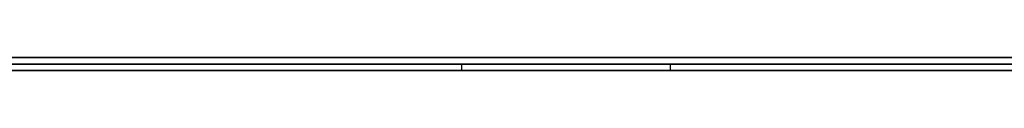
# Model space of a CAD drawing. Extents: x -4.2 to 4.1, y -6.8 to 5.8.
# Tile 28 of 214: x -1.302012 to -1.287098, y -5.0002 to -5. Entities that reach past the tile are written whole.
import ezdxf

# ---------------------------------------------------------------- set-up
doc = ezdxf.new("R2010")
doc.units = 0
doc.layers.get('0').update_dxf_attribs({"linetype": 'CONTINUOUS'})

# ---------------------------------------------------------------- blocks, each defined once
blk = doc.blocks.new('*U1')
at = {"extrusion": (0, -1, 0)}
for p, q in [((4, -5, 3.925), (-4, -5, 3.925)), ((3.5, -5), (-3.5, -5)), ((-1.5315, -5, 3.25), (-1.0315, -5, 3.25)), ((-1.0315, -5, 2.5), (-1.5315, -5, 2.5)), ((-1.312001, -5.0001, 2.912058), (-1.251573, -5.0001, 2.912058)), ((-1.292153, -5.0001, 2.927987), (-1.312001, -5.0001, 2.927987)), ((-1.251573, -5.0001, 3.068058), (-1.312001, -5.0001, 3.068058)), ((-1.312001, -5.0001, 3.05213), (-1.292153, -5.0001, 3.05213)), ((-1.292153, -5.0001, 3.05213), (-1.292153, -5.0001, 2.927987)), ((-1.5315, -5.0002, 3.25), (-1.0315, -5.0002, 3.25)), ((-1.0315, -5.0002, 2.5), (-1.5315, -5.0002, 2.5)), ((-1.251573, -5.0002, 2.912058), (-1.312001, -5.0002, 2.912058)), ((-1.312001, -5.0002, 2.927987), (-1.292153, -5.0002, 2.927987)), ((-1.292153, -5.0002, 3.05213), (-1.312001, -5.0002, 3.05213)), ((-1.312001, -5.0002, 3.068058), (-1.251573, -5.0002, 3.068058)), ((-1.292153, -5.0002, 2.927987), (-1.292153, -5.0002, 3.05213))]:
    blk.add_line(p, q, dxfattribs=at)
for p, q in [((4, -5, 4.425), (-4, -5, 4.425)), ((4, -5, 4.425), (-4, -5, 4.425)), ((3.5, -5), (-3.5, -5)), ((-1.5315, -5, 3.25), (-1.0315, -5, 3.25)), ((-1.312001, -5.0001, 3.05213), (-1.292153, -5.0001, 3.05213)), ((-1.312001, -5.0001, 2.912058), (-1.251573, -5.0001, 2.912058)), ((-1.295314, -5.0002, 2.682389), (-1.295314, -5.0001, 2.682389)), ((-1.295314, -5.0002, 2.682389), (-1.295314, -5.0001, 2.682389)), ((-1.292153, -5.0002, 3.05213), (-1.292153, -5.0001, 3.05213)), ((-1.5315, -5.0002, 3.25), (-1.0315, -5.0002, 3.25)), ((-1.292153, -5.0002, 3.05213), (-1.312001, -5.0002, 3.05213)), ((-1.251573, -5.0002, 2.912058), (-1.312001, -5.0002, 2.912058))]:
    blk.add_line(p, q)
at = {"extrusion": (0, 0, -1)}
for p, q in [((4, -5, 3.925), (-4, -5, 3.925)), ((-1.0315, -5, 2.5), (-1.5315, -5, 2.5)), ((-1.251573, -5.0001, 3.068058), (-1.312001, -5.0001, 3.068058)), ((-1.292153, -5.0001, 2.927987), (-1.312001, -5.0001, 2.927987)), ((-1.292153, -5.0002, 2.927987), (-1.292153, -5.0001, 2.927987)), ((-1.0315, -5.0002, 2.5), (-1.5315, -5.0002, 2.5)), ((-1.312001, -5.0002, 3.068058), (-1.251573, -5.0002, 3.068058)), ((-1.312001, -5.0002, 2.927987), (-1.292153, -5.0002, 2.927987))]:
    blk.add_line(p, q, dxfattribs=at)
at = {"extrusion": (1, 0, 0)}
for p, q in [((-1.292153, -5.0002, 2.927987), (-1.292153, -5.0001, 2.927987)), ((-1.292153, -5.0002, 3.05213), (-1.292153, -5.0001, 3.05213)), ((-1.292153, -5.0001, 3.05213), (-1.292153, -5.0001, 2.927987)), ((-1.292153, -5.0002, 2.927987), (-1.292153, -5.0002, 3.05213))]:
    blk.add_line(p, q, dxfattribs=at)
for points in [[(-1.30221, -5.0001, 2.66159), (-1.30195, -5.0001, 2.6614), (-1.30168, -5.0001, 2.66122), (-1.30142, -5.0001, 2.66104), (-1.30115, -5.0001, 2.66086), (-1.30088, -5.0001, 2.66068), (-1.30061, -5.0001, 2.6605), (-1.30034, -5.0001, 2.66033), (-1.30007, -5.0001, 2.66016), (-1.2998, -5.0001, 2.65999), (-1.29952, -5.0001, 2.65982), (-1.29924, -5.0001, 2.65965), (-1.29896, -5.0001, 2.65948), (-1.29868, -5.0001, 2.65932), (-1.2984, -5.0001, 2.65916), (-1.29812, -5.0001, 2.659), (-1.29783, -5.0001, 2.65884), (-1.29755, -5.0001, 2.65868), (-1.29726, -5.0001, 2.65853), (-1.29697, -5.0001, 2.65838), (-1.29668, -5.0001, 2.65823), (-1.29639, -5.0001, 2.65808), (-1.29609, -5.0001, 2.65793), (-1.2958, -5.0001, 2.65778), (-1.2955, -5.0001, 2.65764), (-1.2952, -5.0001, 2.6575), (-1.2949, -5.0001, 2.65736), (-1.2946, -5.0001, 2.65722), (-1.2943, -5.0001, 2.65708), (-1.29399, -5.0001, 2.65695), (-1.29369, -5.0001, 2.65681), (-1.29338, -5.0001, 2.65668), (-1.29307, -5.0001, 2.65655), (-1.29276, -5.0001, 2.65643), (-1.29245, -5.0001, 2.6563), (-1.29213, -5.0001, 2.65618), (-1.29182, -5.0001, 2.65605), (-1.2915, -5.0001, 2.65593), (-1.29118, -5.0001, 2.65581), (-1.29087, -5.0001, 2.6557), (-1.29054, -5.0001, 2.65558), (-1.29022, -5.0001, 2.65547), (-1.2899, -5.0001, 2.65536), (-1.28957, -5.0001, 2.65525), (-1.28924, -5.0001, 2.65514), (-1.28891, -5.0001, 2.65503), (-1.28858, -5.0001, 2.65493), (-1.28825, -5.0001, 2.65482), (-1.28792, -5.0001, 2.65472), (-1.28758, -5.0001, 2.65462), (-1.28724, -5.0001, 2.65453), (-1.2869, -5.0001, 2.65443)], [(-1.30221, -5.0001, 2.66159), (-1.30195, -5.0001, 2.6614), (-1.30168, -5.0001, 2.66122), (-1.30142, -5.0001, 2.66104), (-1.30115, -5.0001, 2.66086), (-1.30088, -5.0001, 2.66068), (-1.30061, -5.0001, 2.6605), (-1.30034, -5.0001, 2.66033), (-1.30007, -5.0001, 2.66016), (-1.2998, -5.0001, 2.65999), (-1.29952, -5.0001, 2.65982), (-1.29924, -5.0001, 2.65965), (-1.29896, -5.0001, 2.65948), (-1.29868, -5.0001, 2.65932), (-1.2984, -5.0001, 2.65916), (-1.29812, -5.0001, 2.659), (-1.29783, -5.0001, 2.65884), (-1.29755, -5.0001, 2.65868), (-1.29726, -5.0001, 2.65853), (-1.29697, -5.0001, 2.65838), (-1.29668, -5.0001, 2.65823), (-1.29639, -5.0001, 2.65808), (-1.29609, -5.0001, 2.65793), (-1.2958, -5.0001, 2.65778), (-1.2955, -5.0001, 2.65764), (-1.2952, -5.0001, 2.6575), (-1.2949, -5.0001, 2.65736), (-1.2946, -5.0001, 2.65722), (-1.2943, -5.0001, 2.65708), (-1.29399, -5.0001, 2.65695), (-1.29369, -5.0001, 2.65681), (-1.29338, -5.0001, 2.65668), (-1.29307, -5.0001, 2.65655), (-1.29276, -5.0001, 2.65643), (-1.29245, -5.0001, 2.6563), (-1.29213, -5.0001, 2.65618), (-1.29182, -5.0001, 2.65605), (-1.2915, -5.0001, 2.65593), (-1.29118, -5.0001, 2.65581), (-1.29087, -5.0001, 2.6557), (-1.29054, -5.0001, 2.65558), (-1.29022, -5.0001, 2.65547), (-1.2899, -5.0001, 2.65536), (-1.28957, -5.0001, 2.65525), (-1.28924, -5.0001, 2.65514), (-1.28891, -5.0001, 2.65503), (-1.28858, -5.0001, 2.65493), (-1.28825, -5.0001, 2.65482), (-1.28792, -5.0001, 2.65472), (-1.28758, -5.0001, 2.65462), (-1.28724, -5.0001, 2.65453), (-1.2869, -5.0001, 2.65443)], [(-1.29531, -5.0001, 2.68239), (-1.29544, -5.0001, 2.68258), (-1.29556, -5.0001, 2.68276), (-1.29568, -5.0001, 2.68295), (-1.2958, -5.0001, 2.68314), (-1.29592, -5.0001, 2.68333), (-1.29603, -5.0001, 2.68352), (-1.29615, -5.0001, 2.68372), (-1.29626, -5.0001, 2.68391), (-1.29637, -5.0001, 2.6841), (-1.29649, -5.0001, 2.68429), (-1.2966, -5.0001, 2.68449), (-1.2967, -5.0001, 2.68468), (-1.29681, -5.0001, 2.68488), (-1.29692, -5.0001, 2.68508), (-1.29702, -5.0001, 2.68527), (-1.29713, -5.0001, 2.68547), (-1.29723, -5.0001, 2.68567), (-1.29733, -5.0001, 2.68587), (-1.29743, -5.0001, 2.68607), (-1.29753, -5.0001, 2.68627), (-1.29763, -5.0001, 2.68647), (-1.29773, -5.0001, 2.68667), (-1.29782, -5.0001, 2.68688), (-1.29791, -5.0001, 2.68708), (-1.29801, -5.0001, 2.68728), (-1.2981, -5.0001, 2.68749), (-1.29819, -5.0001, 2.68769), (-1.29828, -5.0001, 2.6879), (-1.29837, -5.0001, 2.68811), (-1.29845, -5.0001, 2.68831), (-1.29854, -5.0001, 2.68852), (-1.29862, -5.0001, 2.68873), (-1.2987, -5.0001, 2.68894), (-1.29879, -5.0001, 2.68915), (-1.29887, -5.0001, 2.68936), (-1.29894, -5.0001, 2.68957), (-1.29902, -5.0001, 2.68978), (-1.2991, -5.0001, 2.69), (-1.29917, -5.0001, 2.69021), (-1.29925, -5.0001, 2.69043), (-1.29932, -5.0001, 2.69064), (-1.29939, -5.0001, 2.69086), (-1.29946, -5.0001, 2.69107), (-1.29953, -5.0001, 2.69129), (-1.2996, -5.0001, 2.69151), (-1.29966, -5.0001, 2.69173), (-1.29973, -5.0001, 2.69195), (-1.29979, -5.0001, 2.69217), (-1.29986, -5.0001, 2.69239), (-1.29992, -5.0001, 2.69261), (-1.29998, -5.0001, 2.69283), (-1.30004, -5.0001, 2.69305), (-1.30009, -5.0001, 2.69328), (-1.30015, -5.0001, 2.6935), (-1.30021, -5.0001, 2.69372), (-1.30026, -5.0001, 2.69395), (-1.30031, -5.0001, 2.69418), (-1.30036, -5.0001, 2.6944), (-1.30041, -5.0001, 2.69463), (-1.30046, -5.0001, 2.69486), (-1.30051, -5.0001, 2.69509), (-1.30056, -5.0001, 2.69532), (-1.3006, -5.0001, 2.69555), (-1.30064, -5.0001, 2.69578), (-1.30069, -5.0001, 2.69601), (-1.30073, -5.0001, 2.69625), (-1.30077, -5.0001, 2.69648), (-1.30081, -5.0001, 2.69672), (-1.30085, -5.0001, 2.69696), (-1.30089, -5.0001, 2.6972), (-1.30093, -5.0001, 2.69744), (-1.30097, -5.0001, 2.69769), (-1.30101, -5.0001, 2.69794), (-1.30105, -5.0001, 2.69818), (-1.30108, -5.0001, 2.69843), (-1.30112, -5.0001, 2.69869), (-1.30115, -5.0001, 2.69894), (-1.30119, -5.0001, 2.6992), (-1.30122, -5.0001, 2.69945), (-1.30125, -5.0001, 2.69971), (-1.30128, -5.0001, 2.69997), (-1.30132, -5.0001, 2.70024), (-1.30135, -5.0001, 2.7005), (-1.30138, -5.0001, 2.70077), (-1.30141, -5.0001, 2.70103), (-1.30143, -5.0001, 2.7013), (-1.30146, -5.0001, 2.70157), (-1.30149, -5.0001, 2.70185), (-1.30152, -5.0001, 2.70212), (-1.30154, -5.0001, 2.7024), (-1.30157, -5.0001, 2.70268), (-1.30159, -5.0001, 2.70296), (-1.30162, -5.0001, 2.70324), (-1.30164, -5.0001, 2.70352), (-1.30166, -5.0001, 2.70381), (-1.30168, -5.0001, 2.7041), (-1.3017, -5.0001, 2.70438), (-1.30172, -5.0001, 2.70467), (-1.30174, -5.0001, 2.70497), (-1.30176, -5.0001, 2.70526), (-1.30178, -5.0001, 2.70556), (-1.3018, -5.0001, 2.70585), (-1.30182, -5.0001, 2.70615), (-1.30183, -5.0001, 2.70646), (-1.30185, -5.0001, 2.70676), (-1.30186, -5.0001, 2.70706), (-1.30188, -5.0001, 2.70737), (-1.30189, -5.0001, 2.70768), (-1.3019, -5.0001, 2.70799), (-1.30191, -5.0001, 2.7083), (-1.30193, -5.0001, 2.70861), (-1.30194, -5.0001, 2.70893), (-1.30195, -5.0001, 2.70924), (-1.30196, -5.0001, 2.70956), (-1.30196, -5.0001, 2.70988), (-1.30197, -5.0001, 2.71021), (-1.30198, -5.0001, 2.71053), (-1.30199, -5.0001, 2.71086), (-1.30199, -5.0001, 2.71118), (-1.302, -5.0001, 2.71151), (-1.302, -5.0001, 2.71184), (-1.30201, -5.0001, 2.71218), (-1.30201, -5.0001, 2.71251), (-1.30201, -5.0001, 2.71285), (-1.30201, -5.0001, 2.71319), (-1.30201, -5.0001, 2.71353), (-1.30201, -5.0001, 2.71387)], [(-1.29531, -5.0001, 2.68239), (-1.29544, -5.0001, 2.68258), (-1.29556, -5.0001, 2.68276), (-1.29568, -5.0001, 2.68295), (-1.2958, -5.0001, 2.68314), (-1.29592, -5.0001, 2.68333), (-1.29603, -5.0001, 2.68352), (-1.29615, -5.0001, 2.68372), (-1.29626, -5.0001, 2.68391), (-1.29637, -5.0001, 2.6841), (-1.29649, -5.0001, 2.68429), (-1.2966, -5.0001, 2.68449), (-1.2967, -5.0001, 2.68468), (-1.29681, -5.0001, 2.68488), (-1.29692, -5.0001, 2.68508), (-1.29702, -5.0001, 2.68527), (-1.29713, -5.0001, 2.68547), (-1.29723, -5.0001, 2.68567), (-1.29733, -5.0001, 2.68587), (-1.29743, -5.0001, 2.68607), (-1.29753, -5.0001, 2.68627), (-1.29763, -5.0001, 2.68647), (-1.29773, -5.0001, 2.68667), (-1.29782, -5.0001, 2.68688), (-1.29791, -5.0001, 2.68708), (-1.29801, -5.0001, 2.68728), (-1.2981, -5.0001, 2.68749), (-1.29819, -5.0001, 2.68769), (-1.29828, -5.0001, 2.6879), (-1.29837, -5.0001, 2.68811), (-1.29845, -5.0001, 2.68831), (-1.29854, -5.0001, 2.68852), (-1.29862, -5.0001, 2.68873), (-1.2987, -5.0001, 2.68894), (-1.29879, -5.0001, 2.68915), (-1.29887, -5.0001, 2.68936), (-1.29894, -5.0001, 2.68957), (-1.29902, -5.0001, 2.68978), (-1.2991, -5.0001, 2.69), (-1.29917, -5.0001, 2.69021), (-1.29925, -5.0001, 2.69043), (-1.29932, -5.0001, 2.69064), (-1.29939, -5.0001, 2.69086), (-1.29946, -5.0001, 2.69107), (-1.29953, -5.0001, 2.69129), (-1.2996, -5.0001, 2.69151), (-1.29966, -5.0001, 2.69173), (-1.29973, -5.0001, 2.69195), (-1.29979, -5.0001, 2.69217), (-1.29986, -5.0001, 2.69239), (-1.29992, -5.0001, 2.69261), (-1.29998, -5.0001, 2.69283), (-1.30004, -5.0001, 2.69305), (-1.30009, -5.0001, 2.69328), (-1.30015, -5.0001, 2.6935), (-1.30021, -5.0001, 2.69372), (-1.30026, -5.0001, 2.69395), (-1.30031, -5.0001, 2.69418), (-1.30036, -5.0001, 2.6944), (-1.30041, -5.0001, 2.69463), (-1.30046, -5.0001, 2.69486), (-1.30051, -5.0001, 2.69509), (-1.30056, -5.0001, 2.69532), (-1.3006, -5.0001, 2.69555), (-1.30064, -5.0001, 2.69578), (-1.30069, -5.0001, 2.69601), (-1.30073, -5.0001, 2.69625), (-1.30077, -5.0001, 2.69648), (-1.30081, -5.0001, 2.69672), (-1.30085, -5.0001, 2.69696), (-1.30089, -5.0001, 2.6972), (-1.30093, -5.0001, 2.69744), (-1.30097, -5.0001, 2.69769), (-1.30101, -5.0001, 2.69794), (-1.30105, -5.0001, 2.69818), (-1.30108, -5.0001, 2.69843), (-1.30112, -5.0001, 2.69869), (-1.30115, -5.0001, 2.69894), (-1.30119, -5.0001, 2.6992), (-1.30122, -5.0001, 2.69945), (-1.30125, -5.0001, 2.69971), (-1.30128, -5.0001, 2.69997), (-1.30132, -5.0001, 2.70024), (-1.30135, -5.0001, 2.7005), (-1.30138, -5.0001, 2.70077), (-1.30141, -5.0001, 2.70103), (-1.30143, -5.0001, 2.7013), (-1.30146, -5.0001, 2.70157), (-1.30149, -5.0001, 2.70185), (-1.30152, -5.0001, 2.70212), (-1.30154, -5.0001, 2.7024), (-1.30157, -5.0001, 2.70268), (-1.30159, -5.0001, 2.70296), (-1.30162, -5.0001, 2.70324), (-1.30164, -5.0001, 2.70352), (-1.30166, -5.0001, 2.70381), (-1.30168, -5.0001, 2.7041), (-1.3017, -5.0001, 2.70438), (-1.30172, -5.0001, 2.70467), (-1.30174, -5.0001, 2.70497), (-1.30176, -5.0001, 2.70526), (-1.30178, -5.0001, 2.70556), (-1.3018, -5.0001, 2.70585), (-1.30182, -5.0001, 2.70615), (-1.30183, -5.0001, 2.70646), (-1.30185, -5.0001, 2.70676), (-1.30186, -5.0001, 2.70706), (-1.30188, -5.0001, 2.70737), (-1.30189, -5.0001, 2.70768), (-1.3019, -5.0001, 2.70799), (-1.30191, -5.0001, 2.7083), (-1.30193, -5.0001, 2.70861), (-1.30194, -5.0001, 2.70893), (-1.30195, -5.0001, 2.70924), (-1.30196, -5.0001, 2.70956), (-1.30196, -5.0001, 2.70988), (-1.30197, -5.0001, 2.71021), (-1.30198, -5.0001, 2.71053), (-1.30199, -5.0001, 2.71086), (-1.30199, -5.0001, 2.71118), (-1.302, -5.0001, 2.71151), (-1.302, -5.0001, 2.71184), (-1.30201, -5.0001, 2.71218), (-1.30201, -5.0001, 2.71251), (-1.30201, -5.0001, 2.71285), (-1.30201, -5.0001, 2.71319), (-1.30201, -5.0001, 2.71353), (-1.30201, -5.0001, 2.71387)], [(-1.28707, -5.0001, 2.67448), (-1.28727, -5.0001, 2.6746), (-1.28748, -5.0001, 2.67473), (-1.28768, -5.0001, 2.67486), (-1.28788, -5.0001, 2.67499), (-1.28808, -5.0001, 2.67512), (-1.28827, -5.0001, 2.67525), (-1.28847, -5.0001, 2.67538), (-1.28866, -5.0001, 2.67552), (-1.28885, -5.0001, 2.67565), (-1.28904, -5.0001, 2.67579), (-1.28923, -5.0001, 2.67593), (-1.28942, -5.0001, 2.67607), (-1.28961, -5.0001, 2.67622), (-1.28979, -5.0001, 2.67636), (-1.28998, -5.0001, 2.67651), (-1.29016, -5.0001, 2.67666), (-1.29034, -5.0001, 2.6768), (-1.29052, -5.0001, 2.67696), (-1.29069, -5.0001, 2.67711), (-1.29087, -5.0001, 2.67726), (-1.29104, -5.0001, 2.67742), (-1.29122, -5.0001, 2.67757), (-1.29139, -5.0001, 2.67773), (-1.29156, -5.0001, 2.67789), (-1.29173, -5.0001, 2.67805), (-1.29189, -5.0001, 2.67822), (-1.29206, -5.0001, 2.67838), (-1.29222, -5.0001, 2.67855), (-1.29238, -5.0001, 2.67871), (-1.29255, -5.0001, 2.67888), (-1.2927, -5.0001, 2.67905), (-1.29286, -5.0001, 2.67923), (-1.29302, -5.0001, 2.6794), (-1.29317, -5.0001, 2.67958), (-1.29333, -5.0001, 2.67975), (-1.29348, -5.0001, 2.67993), (-1.29363, -5.0001, 2.68011), (-1.29378, -5.0001, 2.68029), (-1.29392, -5.0001, 2.68047), (-1.29407, -5.0001, 2.68066), (-1.29421, -5.0001, 2.68084), (-1.29436, -5.0001, 2.68103), (-1.2945, -5.0001, 2.68122), (-1.29464, -5.0001, 2.68141), (-1.29478, -5.0001, 2.6816), (-1.29491, -5.0001, 2.6818), (-1.29505, -5.0001, 2.68199), (-1.29518, -5.0001, 2.68219), (-1.29531, -5.0001, 2.68239)], [(-1.28707, -5.0001, 2.67448), (-1.28727, -5.0001, 2.6746), (-1.28748, -5.0001, 2.67473), (-1.28768, -5.0001, 2.67486), (-1.28788, -5.0001, 2.67499), (-1.28808, -5.0001, 2.67512), (-1.28827, -5.0001, 2.67525), (-1.28847, -5.0001, 2.67538), (-1.28866, -5.0001, 2.67552), (-1.28885, -5.0001, 2.67565), (-1.28904, -5.0001, 2.67579), (-1.28923, -5.0001, 2.67593), (-1.28942, -5.0001, 2.67607), (-1.28961, -5.0001, 2.67622), (-1.28979, -5.0001, 2.67636), (-1.28998, -5.0001, 2.67651), (-1.29016, -5.0001, 2.67666), (-1.29034, -5.0001, 2.6768), (-1.29052, -5.0001, 2.67696), (-1.29069, -5.0001, 2.67711), (-1.29087, -5.0001, 2.67726), (-1.29104, -5.0001, 2.67742), (-1.29122, -5.0001, 2.67757), (-1.29139, -5.0001, 2.67773), (-1.29156, -5.0001, 2.67789), (-1.29173, -5.0001, 2.67805), (-1.29189, -5.0001, 2.67822), (-1.29206, -5.0001, 2.67838), (-1.29222, -5.0001, 2.67855), (-1.29238, -5.0001, 2.67871), (-1.29255, -5.0001, 2.67888), (-1.2927, -5.0001, 2.67905), (-1.29286, -5.0001, 2.67923), (-1.29302, -5.0001, 2.6794), (-1.29317, -5.0001, 2.67958), (-1.29333, -5.0001, 2.67975), (-1.29348, -5.0001, 2.67993), (-1.29363, -5.0001, 2.68011), (-1.29378, -5.0001, 2.68029), (-1.29392, -5.0001, 2.68047), (-1.29407, -5.0001, 2.68066), (-1.29421, -5.0001, 2.68084), (-1.29436, -5.0001, 2.68103), (-1.2945, -5.0001, 2.68122), (-1.29464, -5.0001, 2.68141), (-1.29478, -5.0001, 2.6816), (-1.29491, -5.0001, 2.6818), (-1.29505, -5.0001, 2.68199), (-1.29518, -5.0001, 2.68219), (-1.29531, -5.0001, 2.68239)], [(-1.28697, -5.0002, 2.65445), (-1.28719, -5.0002, 2.65451), (-1.28742, -5.0002, 2.65458), (-1.28764, -5.0002, 2.65464), (-1.28787, -5.0002, 2.65471), (-1.28809, -5.0002, 2.65478), (-1.28831, -5.0002, 2.65484), (-1.28853, -5.0002, 2.65491), (-1.28875, -5.0002, 2.65498), (-1.28897, -5.0002, 2.65505), (-1.28919, -5.0002, 2.65512), (-1.28941, -5.0002, 2.65519), (-1.28963, -5.0002, 2.65527), (-1.28984, -5.0002, 2.65534), (-1.29006, -5.0002, 2.65541), (-1.29028, -5.0002, 2.65549), (-1.29049, -5.0002, 2.65556), (-1.2907, -5.0002, 2.65564), (-1.29092, -5.0002, 2.65572), (-1.29113, -5.0002, 2.65579), (-1.29134, -5.0002, 2.65587), (-1.29155, -5.0002, 2.65595), (-1.29176, -5.0002, 2.65603), (-1.29197, -5.0002, 2.65611), (-1.29218, -5.0002, 2.65619), (-1.29239, -5.0002, 2.65628), (-1.2926, -5.0002, 2.65636), (-1.29281, -5.0002, 2.65644), (-1.29301, -5.0002, 2.65653), (-1.29322, -5.0002, 2.65662), (-1.29342, -5.0002, 2.6567), (-1.29363, -5.0002, 2.65679), (-1.29383, -5.0002, 2.65688), (-1.29403, -5.0002, 2.65697), (-1.29424, -5.0002, 2.65706), (-1.29444, -5.0002, 2.65715), (-1.29464, -5.0002, 2.65724), (-1.29484, -5.0002, 2.65733), (-1.29504, -5.0002, 2.65742), (-1.29524, -5.0002, 2.65752), (-1.29544, -5.0002, 2.65761), (-1.29564, -5.0002, 2.65771), (-1.29583, -5.0002, 2.6578), (-1.29603, -5.0002, 2.6579), (-1.29622, -5.0002, 2.658), (-1.29642, -5.0002, 2.65809), (-1.29661, -5.0002, 2.65819), (-1.29681, -5.0002, 2.65829), (-1.297, -5.0002, 2.65839), (-1.29719, -5.0002, 2.6585), (-1.29739, -5.0002, 2.6586), (-1.29758, -5.0002, 2.6587), (-1.29777, -5.0002, 2.65881), (-1.29796, -5.0002, 2.65891), (-1.29815, -5.0002, 2.65902), (-1.29833, -5.0002, 2.65912), (-1.29852, -5.0002, 2.65923), (-1.29871, -5.0002, 2.65934), (-1.2989, -5.0002, 2.65944), (-1.29908, -5.0002, 2.65955), (-1.29927, -5.0002, 2.65966), (-1.29945, -5.0002, 2.65978), (-1.29964, -5.0002, 2.65989), (-1.29982, -5.0002, 2.66), (-1.3, -5.0002, 2.66011), (-1.30018, -5.0002, 2.66023), (-1.30036, -5.0002, 2.66034), (-1.30055, -5.0002, 2.66046), (-1.30072, -5.0002, 2.66057), (-1.3009, -5.0002, 2.66069), (-1.30108, -5.0002, 2.66081), (-1.30126, -5.0002, 2.66093), (-1.30144, -5.0002, 2.66105), (-1.30161, -5.0002, 2.66117), (-1.30179, -5.0002, 2.66129), (-1.30197, -5.0002, 2.66141), (-1.30214, -5.0002, 2.66154)], [(-1.28697, -5.0002, 2.65445), (-1.28719, -5.0002, 2.65451), (-1.28742, -5.0002, 2.65458), (-1.28764, -5.0002, 2.65464), (-1.28787, -5.0002, 2.65471), (-1.28809, -5.0002, 2.65478), (-1.28831, -5.0002, 2.65484), (-1.28853, -5.0002, 2.65491), (-1.28875, -5.0002, 2.65498), (-1.28897, -5.0002, 2.65505), (-1.28919, -5.0002, 2.65512), (-1.28941, -5.0002, 2.65519), (-1.28963, -5.0002, 2.65527), (-1.28984, -5.0002, 2.65534), (-1.29006, -5.0002, 2.65541), (-1.29028, -5.0002, 2.65549), (-1.29049, -5.0002, 2.65556), (-1.2907, -5.0002, 2.65564), (-1.29092, -5.0002, 2.65572), (-1.29113, -5.0002, 2.65579), (-1.29134, -5.0002, 2.65587), (-1.29155, -5.0002, 2.65595), (-1.29176, -5.0002, 2.65603), (-1.29197, -5.0002, 2.65611), (-1.29218, -5.0002, 2.65619), (-1.29239, -5.0002, 2.65628), (-1.2926, -5.0002, 2.65636), (-1.29281, -5.0002, 2.65644), (-1.29301, -5.0002, 2.65653), (-1.29322, -5.0002, 2.65662), (-1.29342, -5.0002, 2.6567), (-1.29363, -5.0002, 2.65679), (-1.29383, -5.0002, 2.65688), (-1.29403, -5.0002, 2.65697), (-1.29424, -5.0002, 2.65706), (-1.29444, -5.0002, 2.65715), (-1.29464, -5.0002, 2.65724), (-1.29484, -5.0002, 2.65733), (-1.29504, -5.0002, 2.65742), (-1.29524, -5.0002, 2.65752), (-1.29544, -5.0002, 2.65761), (-1.29564, -5.0002, 2.65771), (-1.29583, -5.0002, 2.6578), (-1.29603, -5.0002, 2.6579), (-1.29622, -5.0002, 2.658), (-1.29642, -5.0002, 2.65809), (-1.29661, -5.0002, 2.65819), (-1.29681, -5.0002, 2.65829), (-1.297, -5.0002, 2.65839), (-1.29719, -5.0002, 2.6585), (-1.29739, -5.0002, 2.6586), (-1.29758, -5.0002, 2.6587), (-1.29777, -5.0002, 2.65881), (-1.29796, -5.0002, 2.65891), (-1.29815, -5.0002, 2.65902), (-1.29833, -5.0002, 2.65912), (-1.29852, -5.0002, 2.65923), (-1.29871, -5.0002, 2.65934), (-1.2989, -5.0002, 2.65944), (-1.29908, -5.0002, 2.65955), (-1.29927, -5.0002, 2.65966), (-1.29945, -5.0002, 2.65978), (-1.29964, -5.0002, 2.65989), (-1.29982, -5.0002, 2.66), (-1.3, -5.0002, 2.66011), (-1.30018, -5.0002, 2.66023), (-1.30036, -5.0002, 2.66034), (-1.30055, -5.0002, 2.66046), (-1.30072, -5.0002, 2.66057), (-1.3009, -5.0002, 2.66069), (-1.30108, -5.0002, 2.66081), (-1.30126, -5.0002, 2.66093), (-1.30144, -5.0002, 2.66105), (-1.30161, -5.0002, 2.66117), (-1.30179, -5.0002, 2.66129), (-1.30197, -5.0002, 2.66141), (-1.30214, -5.0002, 2.66154)], [(-1.30201, -5.0002, 2.71387), (-1.30201, -5.0002, 2.71364), (-1.30201, -5.0002, 2.71341), (-1.30201, -5.0002, 2.71319), (-1.30201, -5.0002, 2.71296), (-1.30201, -5.0002, 2.71274), (-1.30201, -5.0002, 2.71251), (-1.30201, -5.0002, 2.71229), (-1.302, -5.0002, 2.71207), (-1.302, -5.0002, 2.71185), (-1.302, -5.0002, 2.71163), (-1.302, -5.0002, 2.71141), (-1.30199, -5.0002, 2.71119), (-1.30199, -5.0002, 2.71097), (-1.30198, -5.0002, 2.71076), (-1.30198, -5.0002, 2.71054), (-1.30197, -5.0002, 2.71032), (-1.30197, -5.0002, 2.71011), (-1.30196, -5.0002, 2.70989), (-1.30196, -5.0002, 2.70968), (-1.30195, -5.0002, 2.70947), (-1.30195, -5.0002, 2.70926), (-1.30194, -5.0002, 2.70905), (-1.30193, -5.0002, 2.70884), (-1.30193, -5.0002, 2.70863), (-1.30192, -5.0002, 2.70842), (-1.30191, -5.0002, 2.70821), (-1.3019, -5.0002, 2.708), (-1.30189, -5.0002, 2.7078), (-1.30189, -5.0002, 2.70759), (-1.30188, -5.0002, 2.70739), (-1.30187, -5.0002, 2.70718), (-1.30186, -5.0002, 2.70698), (-1.30185, -5.0002, 2.70678), (-1.30184, -5.0002, 2.70657), (-1.30183, -5.0002, 2.70637), (-1.30182, -5.0002, 2.70617), (-1.30181, -5.0002, 2.70597), (-1.30179, -5.0002, 2.70578), (-1.30178, -5.0002, 2.70558), (-1.30177, -5.0002, 2.70538), (-1.30176, -5.0002, 2.70518), (-1.30174, -5.0002, 2.70499), (-1.30173, -5.0002, 2.70479), (-1.30172, -5.0002, 2.7046), (-1.3017, -5.0002, 2.70441), (-1.30169, -5.0002, 2.70421), (-1.30168, -5.0002, 2.70402), (-1.30166, -5.0002, 2.70383), (-1.30165, -5.0002, 2.70364), (-1.30163, -5.0002, 2.70345), (-1.30162, -5.0002, 2.70326), (-1.3016, -5.0002, 2.70308), (-1.30159, -5.0002, 2.70289), (-1.30157, -5.0002, 2.7027), (-1.30155, -5.0002, 2.70252), (-1.30154, -5.0002, 2.70233), (-1.30152, -5.0002, 2.70215), (-1.3015, -5.0002, 2.70197), (-1.30148, -5.0002, 2.70178), (-1.30146, -5.0002, 2.7016), (-1.30145, -5.0002, 2.70142), (-1.30143, -5.0002, 2.70124), (-1.30141, -5.0002, 2.70106), (-1.30139, -5.0002, 2.70088), (-1.30137, -5.0002, 2.70071), (-1.30135, -5.0002, 2.70053), (-1.30133, -5.0002, 2.70035), (-1.30131, -5.0002, 2.70018), (-1.30129, -5.0002, 2.7), (-1.30127, -5.0002, 2.69983), (-1.30125, -5.0002, 2.69966), (-1.30122, -5.0002, 2.69949), (-1.3012, -5.0002, 2.69931), (-1.30118, -5.0002, 2.69914), (-1.30116, -5.0002, 2.69897), (-1.30113, -5.0002, 2.6988), (-1.30111, -5.0002, 2.69864), (-1.30109, -5.0002, 2.69847), (-1.30106, -5.0002, 2.6983), (-1.30104, -5.0002, 2.69814), (-1.30101, -5.0002, 2.69797), (-1.30099, -5.0002, 2.69781), (-1.30096, -5.0002, 2.69764), (-1.30094, -5.0002, 2.69748), (-1.30091, -5.0002, 2.69732), (-1.30089, -5.0002, 2.69716), (-1.30086, -5.0002, 2.697), (-1.30083, -5.0002, 2.69684), (-1.30081, -5.0002, 2.69668), (-1.30078, -5.0002, 2.69652), (-1.30075, -5.0002, 2.69636), (-1.30072, -5.0002, 2.6962), (-1.3007, -5.0002, 2.69605), (-1.30067, -5.0002, 2.69589), (-1.30064, -5.0002, 2.69574), (-1.30061, -5.0002, 2.69559), (-1.30058, -5.0002, 2.69543), (-1.30055, -5.0002, 2.69528), (-1.30052, -5.0002, 2.69513), (-1.30049, -5.0002, 2.69497), (-1.30045, -5.0002, 2.69482), (-1.30042, -5.0002, 2.69467), (-1.30039, -5.0002, 2.69452), (-1.30036, -5.0002, 2.69437), (-1.30032, -5.0002, 2.69422), (-1.30029, -5.0002, 2.69407), (-1.30025, -5.0002, 2.69392), (-1.30022, -5.0002, 2.69377), (-1.30018, -5.0002, 2.69362), (-1.30014, -5.0002, 2.69347), (-1.30011, -5.0002, 2.69332), (-1.30007, -5.0002, 2.69317), (-1.30003, -5.0002, 2.69302), (-1.29999, -5.0002, 2.69287), (-1.29995, -5.0002, 2.69273), (-1.29991, -5.0002, 2.69258), (-1.29987, -5.0002, 2.69243), (-1.29983, -5.0002, 2.69228), (-1.29979, -5.0002, 2.69214), (-1.29974, -5.0002, 2.69199), (-1.2997, -5.0002, 2.69185), (-1.29966, -5.0002, 2.6917), (-1.29961, -5.0002, 2.69155), (-1.29957, -5.0002, 2.69141), (-1.29952, -5.0002, 2.69127), (-1.29948, -5.0002, 2.69112), (-1.29943, -5.0002, 2.69098), (-1.29938, -5.0002, 2.69083), (-1.29934, -5.0002, 2.69069), (-1.29929, -5.0002, 2.69055), (-1.29924, -5.0002, 2.6904), (-1.29919, -5.0002, 2.69026), (-1.29914, -5.0002, 2.69012), (-1.29909, -5.0002, 2.68998), (-1.29904, -5.0002, 2.68983), (-1.29899, -5.0002, 2.68969), (-1.29894, -5.0002, 2.68955), (-1.29888, -5.0002, 2.68941), (-1.29883, -5.0002, 2.68927), (-1.29878, -5.0002, 2.68913), (-1.29872, -5.0002, 2.68899), (-1.29867, -5.0002, 2.68885), (-1.29861, -5.0002, 2.68871), (-1.29856, -5.0002, 2.68857), (-1.2985, -5.0002, 2.68844), (-1.29845, -5.0002, 2.6883), (-1.29839, -5.0002, 2.68816), (-1.29833, -5.0002, 2.68802), (-1.29827, -5.0002, 2.68788), (-1.29821, -5.0002, 2.68775), (-1.29815, -5.0002, 2.68761), (-1.29809, -5.0002, 2.68747), (-1.29803, -5.0002, 2.68734), (-1.29797, -5.0002, 2.6872), (-1.29791, -5.0002, 2.68707), (-1.29785, -5.0002, 2.68693), (-1.29778, -5.0002, 2.6868), (-1.29772, -5.0002, 2.68666), (-1.29766, -5.0002, 2.68653), (-1.29759, -5.0002, 2.68639), (-1.29753, -5.0002, 2.68626), (-1.29746, -5.0002, 2.68613), (-1.29739, -5.0002, 2.68599), (-1.29733, -5.0002, 2.68586), (-1.29726, -5.0002, 2.68573), (-1.29719, -5.0002, 2.68559), (-1.29712, -5.0002, 2.68546), (-1.29705, -5.0002, 2.68533), (-1.29699, -5.0002, 2.6852), (-1.29691, -5.0002, 2.68507), (-1.29684, -5.0002, 2.68494), (-1.29677, -5.0002, 2.68481), (-1.2967, -5.0002, 2.68468), (-1.29663, -5.0002, 2.68455), (-1.29656, -5.0002, 2.68442), (-1.29648, -5.0002, 2.68429), (-1.29641, -5.0002, 2.68416), (-1.29633, -5.0002, 2.68403), (-1.29626, -5.0002, 2.6839), (-1.29618, -5.0002, 2.68378), (-1.29611, -5.0002, 2.68365), (-1.29603, -5.0002, 2.68352), (-1.29595, -5.0002, 2.68339), (-1.29587, -5.0002, 2.68327), (-1.2958, -5.0002, 2.68314), (-1.29572, -5.0002, 2.68301), (-1.29564, -5.0002, 2.68289), (-1.29556, -5.0002, 2.68276), (-1.29548, -5.0002, 2.68264), (-1.2954, -5.0002, 2.68251), (-1.29531, -5.0002, 2.68239)], [(-1.30201, -5.0002, 2.71387), (-1.30201, -5.0002, 2.71364), (-1.30201, -5.0002, 2.71341), (-1.30201, -5.0002, 2.71319), (-1.30201, -5.0002, 2.71296), (-1.30201, -5.0002, 2.71274), (-1.30201, -5.0002, 2.71251), (-1.30201, -5.0002, 2.71229), (-1.302, -5.0002, 2.71207), (-1.302, -5.0002, 2.71185), (-1.302, -5.0002, 2.71163), (-1.302, -5.0002, 2.71141), (-1.30199, -5.0002, 2.71119), (-1.30199, -5.0002, 2.71097), (-1.30198, -5.0002, 2.71076), (-1.30198, -5.0002, 2.71054), (-1.30197, -5.0002, 2.71032), (-1.30197, -5.0002, 2.71011), (-1.30196, -5.0002, 2.70989), (-1.30196, -5.0002, 2.70968), (-1.30195, -5.0002, 2.70947), (-1.30195, -5.0002, 2.70926), (-1.30194, -5.0002, 2.70905), (-1.30193, -5.0002, 2.70884), (-1.30193, -5.0002, 2.70863), (-1.30192, -5.0002, 2.70842), (-1.30191, -5.0002, 2.70821), (-1.3019, -5.0002, 2.708), (-1.30189, -5.0002, 2.7078), (-1.30189, -5.0002, 2.70759), (-1.30188, -5.0002, 2.70739), (-1.30187, -5.0002, 2.70718), (-1.30186, -5.0002, 2.70698), (-1.30185, -5.0002, 2.70678), (-1.30184, -5.0002, 2.70657), (-1.30183, -5.0002, 2.70637), (-1.30182, -5.0002, 2.70617), (-1.30181, -5.0002, 2.70597), (-1.30179, -5.0002, 2.70578), (-1.30178, -5.0002, 2.70558), (-1.30177, -5.0002, 2.70538), (-1.30176, -5.0002, 2.70518), (-1.30174, -5.0002, 2.70499), (-1.30173, -5.0002, 2.70479), (-1.30172, -5.0002, 2.7046), (-1.3017, -5.0002, 2.70441), (-1.30169, -5.0002, 2.70421), (-1.30168, -5.0002, 2.70402), (-1.30166, -5.0002, 2.70383), (-1.30165, -5.0002, 2.70364), (-1.30163, -5.0002, 2.70345), (-1.30162, -5.0002, 2.70326), (-1.3016, -5.0002, 2.70308), (-1.30159, -5.0002, 2.70289), (-1.30157, -5.0002, 2.7027), (-1.30155, -5.0002, 2.70252), (-1.30154, -5.0002, 2.70233), (-1.30152, -5.0002, 2.70215), (-1.3015, -5.0002, 2.70197), (-1.30148, -5.0002, 2.70178), (-1.30146, -5.0002, 2.7016), (-1.30145, -5.0002, 2.70142), (-1.30143, -5.0002, 2.70124), (-1.30141, -5.0002, 2.70106), (-1.30139, -5.0002, 2.70088), (-1.30137, -5.0002, 2.70071), (-1.30135, -5.0002, 2.70053), (-1.30133, -5.0002, 2.70035), (-1.30131, -5.0002, 2.70018), (-1.30129, -5.0002, 2.7), (-1.30127, -5.0002, 2.69983), (-1.30125, -5.0002, 2.69966), (-1.30122, -5.0002, 2.69949), (-1.3012, -5.0002, 2.69931), (-1.30118, -5.0002, 2.69914), (-1.30116, -5.0002, 2.69897), (-1.30113, -5.0002, 2.6988), (-1.30111, -5.0002, 2.69864), (-1.30109, -5.0002, 2.69847), (-1.30106, -5.0002, 2.6983), (-1.30104, -5.0002, 2.69814), (-1.30101, -5.0002, 2.69797), (-1.30099, -5.0002, 2.69781), (-1.30096, -5.0002, 2.69764), (-1.30094, -5.0002, 2.69748), (-1.30091, -5.0002, 2.69732), (-1.30089, -5.0002, 2.69716), (-1.30086, -5.0002, 2.697), (-1.30083, -5.0002, 2.69684), (-1.30081, -5.0002, 2.69668), (-1.30078, -5.0002, 2.69652), (-1.30075, -5.0002, 2.69636), (-1.30072, -5.0002, 2.6962), (-1.3007, -5.0002, 2.69605), (-1.30067, -5.0002, 2.69589), (-1.30064, -5.0002, 2.69574), (-1.30061, -5.0002, 2.69559), (-1.30058, -5.0002, 2.69543), (-1.30055, -5.0002, 2.69528), (-1.30052, -5.0002, 2.69513), (-1.30049, -5.0002, 2.69497), (-1.30045, -5.0002, 2.69482), (-1.30042, -5.0002, 2.69467), (-1.30039, -5.0002, 2.69452), (-1.30036, -5.0002, 2.69437), (-1.30032, -5.0002, 2.69422), (-1.30029, -5.0002, 2.69407), (-1.30025, -5.0002, 2.69392), (-1.30022, -5.0002, 2.69377), (-1.30018, -5.0002, 2.69362), (-1.30014, -5.0002, 2.69347), (-1.30011, -5.0002, 2.69332), (-1.30007, -5.0002, 2.69317), (-1.30003, -5.0002, 2.69302), (-1.29999, -5.0002, 2.69287), (-1.29995, -5.0002, 2.69273), (-1.29991, -5.0002, 2.69258), (-1.29987, -5.0002, 2.69243), (-1.29983, -5.0002, 2.69228), (-1.29979, -5.0002, 2.69214), (-1.29974, -5.0002, 2.69199), (-1.2997, -5.0002, 2.69185), (-1.29966, -5.0002, 2.6917), (-1.29961, -5.0002, 2.69155), (-1.29957, -5.0002, 2.69141), (-1.29952, -5.0002, 2.69127), (-1.29948, -5.0002, 2.69112), (-1.29943, -5.0002, 2.69098), (-1.29938, -5.0002, 2.69083), (-1.29934, -5.0002, 2.69069), (-1.29929, -5.0002, 2.69055), (-1.29924, -5.0002, 2.6904), (-1.29919, -5.0002, 2.69026), (-1.29914, -5.0002, 2.69012), (-1.29909, -5.0002, 2.68998), (-1.29904, -5.0002, 2.68983), (-1.29899, -5.0002, 2.68969), (-1.29894, -5.0002, 2.68955), (-1.29888, -5.0002, 2.68941), (-1.29883, -5.0002, 2.68927), (-1.29878, -5.0002, 2.68913), (-1.29872, -5.0002, 2.68899), (-1.29867, -5.0002, 2.68885), (-1.29861, -5.0002, 2.68871), (-1.29856, -5.0002, 2.68857), (-1.2985, -5.0002, 2.68844), (-1.29845, -5.0002, 2.6883), (-1.29839, -5.0002, 2.68816), (-1.29833, -5.0002, 2.68802), (-1.29827, -5.0002, 2.68788), (-1.29821, -5.0002, 2.68775), (-1.29815, -5.0002, 2.68761), (-1.29809, -5.0002, 2.68747), (-1.29803, -5.0002, 2.68734), (-1.29797, -5.0002, 2.6872), (-1.29791, -5.0002, 2.68707), (-1.29785, -5.0002, 2.68693), (-1.29778, -5.0002, 2.6868), (-1.29772, -5.0002, 2.68666), (-1.29766, -5.0002, 2.68653), (-1.29759, -5.0002, 2.68639), (-1.29753, -5.0002, 2.68626), (-1.29746, -5.0002, 2.68613), (-1.29739, -5.0002, 2.68599), (-1.29733, -5.0002, 2.68586), (-1.29726, -5.0002, 2.68573), (-1.29719, -5.0002, 2.68559), (-1.29712, -5.0002, 2.68546), (-1.29705, -5.0002, 2.68533), (-1.29699, -5.0002, 2.6852), (-1.29691, -5.0002, 2.68507), (-1.29684, -5.0002, 2.68494), (-1.29677, -5.0002, 2.68481), (-1.2967, -5.0002, 2.68468), (-1.29663, -5.0002, 2.68455), (-1.29656, -5.0002, 2.68442), (-1.29648, -5.0002, 2.68429), (-1.29641, -5.0002, 2.68416), (-1.29633, -5.0002, 2.68403), (-1.29626, -5.0002, 2.6839), (-1.29618, -5.0002, 2.68378), (-1.29611, -5.0002, 2.68365), (-1.29603, -5.0002, 2.68352), (-1.29595, -5.0002, 2.68339), (-1.29587, -5.0002, 2.68327), (-1.2958, -5.0002, 2.68314), (-1.29572, -5.0002, 2.68301), (-1.29564, -5.0002, 2.68289), (-1.29556, -5.0002, 2.68276), (-1.29548, -5.0002, 2.68264), (-1.2954, -5.0002, 2.68251), (-1.29531, -5.0002, 2.68239)], [(-1.29531, -5.0002, 2.68239), (-1.29523, -5.0002, 2.68226), (-1.29514, -5.0002, 2.68213), (-1.29505, -5.0002, 2.68199), (-1.29496, -5.0002, 2.68186), (-1.29487, -5.0002, 2.68174), (-1.29478, -5.0002, 2.68161), (-1.29469, -5.0002, 2.68148), (-1.29459, -5.0002, 2.68135), (-1.2945, -5.0002, 2.68122), (-1.29441, -5.0002, 2.6811), (-1.29431, -5.0002, 2.68097), (-1.29422, -5.0002, 2.68085), (-1.29412, -5.0002, 2.68073), (-1.29403, -5.0002, 2.6806), (-1.29393, -5.0002, 2.68048), (-1.29383, -5.0002, 2.68036), (-1.29373, -5.0002, 2.68024), (-1.29363, -5.0002, 2.68012), (-1.29353, -5.0002, 2.68), (-1.29343, -5.0002, 2.67988), (-1.29333, -5.0002, 2.67976), (-1.29323, -5.0002, 2.67964), (-1.29313, -5.0002, 2.67952), (-1.29303, -5.0002, 2.67941), (-1.29292, -5.0002, 2.67929), (-1.29282, -5.0002, 2.67918), (-1.29271, -5.0002, 2.67906), (-1.29261, -5.0002, 2.67895), (-1.2925, -5.0002, 2.67884), (-1.29239, -5.0002, 2.67872), (-1.29229, -5.0002, 2.67861), (-1.29218, -5.0002, 2.6785), (-1.29207, -5.0002, 2.67839), (-1.29196, -5.0002, 2.67828), (-1.29185, -5.0002, 2.67817), (-1.29174, -5.0002, 2.67806), (-1.29163, -5.0002, 2.67796), (-1.29151, -5.0002, 2.67785), (-1.2914, -5.0002, 2.67774), (-1.29129, -5.0002, 2.67764), (-1.29117, -5.0002, 2.67753), (-1.29106, -5.0002, 2.67743), (-1.29094, -5.0002, 2.67732), (-1.29083, -5.0002, 2.67722), (-1.29071, -5.0002, 2.67712), (-1.29059, -5.0002, 2.67702), (-1.29047, -5.0002, 2.67692), (-1.29035, -5.0002, 2.67682), (-1.29023, -5.0002, 2.67672), (-1.29011, -5.0002, 2.67662), (-1.28999, -5.0002, 2.67652), (-1.28987, -5.0002, 2.67642), (-1.28975, -5.0002, 2.67633), (-1.28963, -5.0002, 2.67623), (-1.2895, -5.0002, 2.67614), (-1.28938, -5.0002, 2.67604), (-1.28925, -5.0002, 2.67595), (-1.28913, -5.0002, 2.67585), (-1.289, -5.0002, 2.67576), (-1.28887, -5.0002, 2.67567), (-1.28875, -5.0002, 2.67558), (-1.28862, -5.0002, 2.67549), (-1.28849, -5.0002, 2.6754), (-1.28836, -5.0002, 2.67531), (-1.28823, -5.0002, 2.67522), (-1.2881, -5.0002, 2.67513), (-1.28797, -5.0002, 2.67504), (-1.28783, -5.0002, 2.67496), (-1.2877, -5.0002, 2.67487), (-1.28757, -5.0002, 2.67479), (-1.28743, -5.0002, 2.6747), (-1.2873, -5.0002, 2.67462), (-1.28716, -5.0002, 2.67453), (-1.28703, -5.0002, 2.67445)], [(-1.29531, -5.0002, 2.68239), (-1.29523, -5.0002, 2.68226), (-1.29514, -5.0002, 2.68213), (-1.29505, -5.0002, 2.68199), (-1.29496, -5.0002, 2.68186), (-1.29487, -5.0002, 2.68174), (-1.29478, -5.0002, 2.68161), (-1.29469, -5.0002, 2.68148), (-1.29459, -5.0002, 2.68135), (-1.2945, -5.0002, 2.68122), (-1.29441, -5.0002, 2.6811), (-1.29431, -5.0002, 2.68097), (-1.29422, -5.0002, 2.68085), (-1.29412, -5.0002, 2.68073), (-1.29403, -5.0002, 2.6806), (-1.29393, -5.0002, 2.68048), (-1.29383, -5.0002, 2.68036), (-1.29373, -5.0002, 2.68024), (-1.29363, -5.0002, 2.68012), (-1.29353, -5.0002, 2.68), (-1.29343, -5.0002, 2.67988), (-1.29333, -5.0002, 2.67976), (-1.29323, -5.0002, 2.67964), (-1.29313, -5.0002, 2.67952), (-1.29303, -5.0002, 2.67941), (-1.29292, -5.0002, 2.67929), (-1.29282, -5.0002, 2.67918), (-1.29271, -5.0002, 2.67906), (-1.29261, -5.0002, 2.67895), (-1.2925, -5.0002, 2.67884), (-1.29239, -5.0002, 2.67872), (-1.29229, -5.0002, 2.67861), (-1.29218, -5.0002, 2.6785), (-1.29207, -5.0002, 2.67839), (-1.29196, -5.0002, 2.67828), (-1.29185, -5.0002, 2.67817), (-1.29174, -5.0002, 2.67806), (-1.29163, -5.0002, 2.67796), (-1.29151, -5.0002, 2.67785), (-1.2914, -5.0002, 2.67774), (-1.29129, -5.0002, 2.67764), (-1.29117, -5.0002, 2.67753), (-1.29106, -5.0002, 2.67743), (-1.29094, -5.0002, 2.67732), (-1.29083, -5.0002, 2.67722), (-1.29071, -5.0002, 2.67712), (-1.29059, -5.0002, 2.67702), (-1.29047, -5.0002, 2.67692), (-1.29035, -5.0002, 2.67682), (-1.29023, -5.0002, 2.67672), (-1.29011, -5.0002, 2.67662), (-1.28999, -5.0002, 2.67652), (-1.28987, -5.0002, 2.67642), (-1.28975, -5.0002, 2.67633), (-1.28963, -5.0002, 2.67623), (-1.2895, -5.0002, 2.67614), (-1.28938, -5.0002, 2.67604), (-1.28925, -5.0002, 2.67595), (-1.28913, -5.0002, 2.67585), (-1.289, -5.0002, 2.67576), (-1.28887, -5.0002, 2.67567), (-1.28875, -5.0002, 2.67558), (-1.28862, -5.0002, 2.67549), (-1.28849, -5.0002, 2.6754), (-1.28836, -5.0002, 2.67531), (-1.28823, -5.0002, 2.67522), (-1.2881, -5.0002, 2.67513), (-1.28797, -5.0002, 2.67504), (-1.28783, -5.0002, 2.67496), (-1.2877, -5.0002, 2.67487), (-1.28757, -5.0002, 2.67479), (-1.28743, -5.0002, 2.6747), (-1.2873, -5.0002, 2.67462), (-1.28716, -5.0002, 2.67453), (-1.28703, -5.0002, 2.67445)]]:
    blk.add_polyline3d(points)

msp = doc.modelspace()

# ---------------------------------------------------------------- block references
msp.add_blockref('*U1', (0, 0))

doc.saveas('drawing.dxf')
